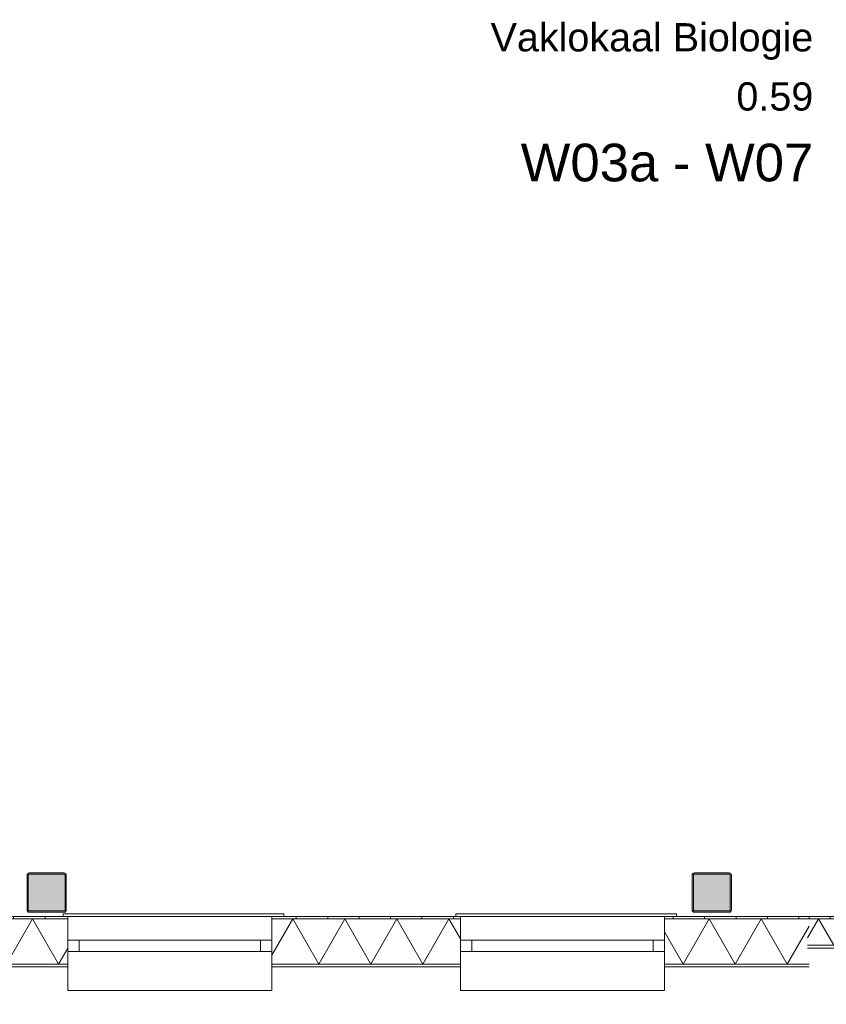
# Model space of a CAD drawing. Header units: millimetres. Extents: x -850 to 154668, y -80343 to 71019.
# Tile 51 of 147: x 53439 to 58575, y -559 to 5715. Entities that reach past the tile are written whole.
import ezdxf
from ezdxf.enums import TextEntityAlignment as Align

# ---------------------------------------------------------------- set-up
doc = ezdxf.new("R2010")
doc.units = ezdxf.units.MM
doc.header["$MEASUREMENT"] = 0
for name, color, linetype in [('New_21 Buitenwanden', 7, 'Continuous'), ('New_21 Buitenwanden Deuren', 7, 'Continuous'), ('New_21 Buitenwanden Doorsnede-arcering', 7, 'Continuous'), ('New_21 Buitenwanden Laagscheidingslijnen', 7, 'Continuous'), ('New_21 Buitenwanden Ramen', 7, 'Continuous'), ('New_23 Vloeren', 7, 'Continuous'), ('New_Z Ruimtefuncties', 7, 'Continuous'), ('New_Z Ruimtefuncties Zone omranding', 7, 'Continuous'), ('New_Z Ruimtefuncties Zone tekst', 7, 'Continuous'), ('S-COLS-____-OTLN.RVT S', 7, 'Continuous'), ('S-COLS-____-OTLN.RVT S 2D arcering', 7, 'Continuous')]:
    doc.layers.add(name, color=color, linetype=linetype)
doc.styles.add('GENERATED_STYLE_1', font='arial.ttf')
doc.styles.add('GENERATED_STYLE_2', font='arial.ttf')
pattern_1 = [(90, (0, 0), (-200, 0), [])]

# ---------------------------------------------------------------- blocks, each defined once
blk = doc.blocks.new('Vaklokaal Biologie_0.59_1_1', base_point=(57496.2, 5168))
at = {"layer": 'New_Z Ruimtefuncties Zone tekst', "color": 2, "lineweight": 0}
for tag, height, style, p in [('DUMMY_938', 180, 'GENERATED_STYLE_1', (58491.8, 5733.7)), ('ROOM_NAME', 180, 'GENERATED_STYLE_1', (58491.8, 5692.5)), ('DUMMY_939', 180, 'GENERATED_STYLE_1', (58491.8, 5356.5)), ('ROOM_NUMBER', 180, 'GENERATED_STYLE_1', (58491.8, 5315.4)), ('stWallCovering', 240, 'GENERATED_STYLE_2', (58491.8, 4924.5))]:
    blk.add_attdef(tag, text='', height=height, dxfattribs=dict(at, style=style)).set_placement(p, align=Align.TOP_RIGHT)
at = {"layer": 'New_Z Ruimtefuncties Zone tekst', "color": 2, "lineweight": 0, "style": 'GENERATED_STYLE_2'}
blk.add_attdef('DUMMY_940', text='', height=240, dxfattribs=at).set_placement((56500.5, 4979.4), align=Align.TOP_LEFT)
blk = doc.blocks.new('Slab_1_1', base_point=(0, 17060))
at = {"layer": 'New_23 Vloeren', "color": 7, "linetype": 'Continuous', "lineweight": 0, "flags": 128}
blk.add_lwpolyline([(0, 17060), (25600, 17060), (25600, 17539.8), (30060, 17539.8), (30060, 0), (44257.3, 0), (99110, 0), (99110, 26125), (78570.2, 26125), (78570.2, 30220), (61804.1, 30220), (61804.1, 33195.8), (50070.2, 33195.8), (50070.2, 36555.1), (42600, 36555.1), (42600, 38994.9), (31200.9, 38994.9), (31200.9, 49880), (25600, 49880), (25600, 70460), (0, 70460)], close=True, dxfattribs=at)
blk = doc.blocks.new('*X778')
at = {"layer": 'New_21 Buitenwanden Doorsnede-arcering', "linetype": 'Continuous', "lineweight": 0, "true_color": 0xe9ebeb}
blk.add_hatch(color=254, dxfattribs=at).paths.add_polyline_path([(58650, -182.1), (58500, -182.1), (58500, -182.2), (58650, -182.2)])
blk = doc.blocks.new('*X779')
at = {"layer": 'New_21 Buitenwanden Doorsnede-arcering', "linetype": 'Continuous', "lineweight": 0, "true_color": 0xe9ebeb}
for points in [[(60035.2, -182.1), (60035.2, -182.2), (60150, -182.2), (60150, -182.1)], [(60300, -182.1), (60300, -182.2), (60310.2, -182.2), (60310.2, -182.1)]]:
    blk.add_hatch(color=254, dxfattribs=at).paths.add_polyline_path(points)
blk = doc.blocks.new('*X780')
at = {"layer": 'New_21 Buitenwanden Doorsnede-arcering', "linetype": 'Continuous', "lineweight": 0, "true_color": 0xe9ebeb}
blk.add_hatch(color=254, dxfattribs=at).paths.add_polyline_path([(58650, -15), (58500, -15), (58500, -15.1), (58650, -15.1)])
blk = doc.blocks.new('*X781')
at = {"layer": 'New_21 Buitenwanden Doorsnede-arcering', "linetype": 'Continuous', "lineweight": 0, "true_color": 0xe9ebeb}
for points in [[(60150, -15), (60035.2, -15), (60035.2, -15.1), (60150, -15.1)], [(60310.2, -15), (60300, -15), (60300, -15.1), (60310.2, -15.1)]]:
    blk.add_hatch(color=254, dxfattribs=at).paths.add_polyline_path(points)
blk = doc.blocks.new('*X782')
at = {"layer": 'New_21 Buitenwanden Doorsnede-arcering', "color": 254, "linetype": 'Continuous', "lineweight": 0, "true_color": 0xe9ebeb}
for p, q in [((58456, -135.3), (58525.4, -15.1)), ((58621.8, -182.1), (58525.4, -15.1)), ((58621.8, -182.1), (58718.3, -15.1)), ((58735.2, -44.5), (58718.3, -15.1))]:
    blk.add_line(p, q, dxfattribs=at)
blk = doc.blocks.new('*X783')
at = {"layer": 'New_21 Buitenwanden Doorsnede-arcering', "color": 254, "linetype": 'Continuous', "lineweight": 0, "true_color": 0xe9ebeb}
for p, q in [((60035.2, -72), (60068.1, -15.1)), ((60164.5, -182.1), (60068.1, -15.1)), ((60164.5, -182.1), (60260.9, -15.1)), ((60310.2, -100.5), (60260.9, -15.1))]:
    blk.add_line(p, q, dxfattribs=at)
blk = doc.blocks.new('D1 bl 22')
at = {"layer": 'New_21 Buitenwanden Deuren', "color": 1, "linetype": 'Continuous', "lineweight": 0}
for p, q in [((650, 0), (-605.7, 336.5)), ((650, 0), (-650, 0)), ((-650, -40.1), (-650, -72)), ((-650, -40.1), (-650, -72)), ((650, -40.1), (650, -72)), ((650, -40.1), (650, -72)), ((-650, -72), (-650, -207.1)), ((-650, -72), (-650, -207.1)), ((650, -72), (650, -207.1)), ((650, -72), (650, -207.1)), ((-650, -222.2), (-675, -222.2)), ((-650, -222.2), (-675, -222.2)), ((-650, -207.1), (-650, -222.2)), ((-650, -207.1), (-650, -222.2)), ((650, -207.1), (650, -222.2)), ((650, -207.1), (650, -222.2)), ((650, -222.2), (675, -222.2)), ((650, -222.2), (675, -222.2))]:
    blk.add_line(p, q, dxfattribs=at)
at = {"layer": 'New_21 Buitenwanden Deuren', "color": 9, "linetype": 'Continuous', "lineweight": 0}
for p, q in [((-650, -22), (-650, -40)), ((-650, -22), (-650, -40)), ((-650, -40), (-650, -40.1)), ((-650, -40), (-650, -40.1)), ((650, -22), (650, -40)), ((650, -22), (650, -40)), ((650, -40), (650, -40.1)), ((650, -40), (650, -40.1))]:
    blk.add_line(p, q, dxfattribs=at)
at = {"layer": 'New_21 Buitenwanden Deuren', "color": 1, "linetype": 'Continuous', "lineweight": 0}
blk.add_arc((650, 0), 1300, 165, 180, dxfattribs=at)
blk = doc.blocks.new('Wall_169_1', base_point=(58456, 0))
at = {"layer": 'New_21 Buitenwanden Doorsnede-arcering', "linetype": 'Continuous', "lineweight": 0, "true_color": 0xe9ebeb}
h = blk.add_hatch(dxfattribs=at)
h.set_pattern_fill('930_Lijnen_vert_200_0001', color=254, style=0, pattern_type=2)
h.set_pattern_definition(pattern_1)
h.paths.add_polyline_path([(58456, 0), (58456, -15), (58735.2, -15), (58735.2, 0)])
h = blk.add_hatch(dxfattribs=at)
h.set_pattern_fill('930_Lijnen_vert_200_0001', color=254, style=0, pattern_type=2)
h.set_pattern_definition(pattern_1)
h.paths.add_polyline_path([(60035.2, 0), (60035.2, -15), (60310.2, -15), (60310.2, 0)])
at = {"layer": 'New_21 Buitenwanden', "color": 8, "linetype": 'Continuous', "lineweight": 0, "true_color": 0x778488}
for p, q in [((58735.2, 0), (58710.2, 0)), ((58735.2, -15.1), (58735.2, 0)), ((58735.2, -150.2), (58735.2, -15.1)), ((60035.2, 0), (60060.2, 0)), ((60035.2, -15.1), (60035.2, 0)), ((60035.2, -150.2), (60035.2, -15.1)), ((58735.2, -182.1), (58735.2, -150.2)), ((58735.2, -182.2), (58735.2, -182.1)), ((58735.2, -200.2), (58735.2, -182.2)), ((60035.2, -182.1), (60035.2, -150.2)), ((60035.2, -182.2), (60035.2, -182.1)), ((60035.2, -200.2), (60035.2, -182.2))]:
    blk.add_line(p, q, dxfattribs=at)
at = {"layer": 'New_21 Buitenwanden', "color": 8, "linetype": 'Continuous', "lineweight": 0, "true_color": 0x778488, "flags": 128}
for points in [[(58735.2, 0), (58456, 0)], [(60310.2, 0), (60035.2, 0)], [(60310.2, -182.2), (60310.2, -182.1)], [(60310.2, -200.2), (60310.2, -182.2)], [(58456, -200.2), (58735.2, -200.2)], [(60035.2, -200.2), (60310.2, -200.2)]]:
    blk.add_lwpolyline(points, dxfattribs=at)
at = {"layer": 'New_21 Buitenwanden Laagscheidingslijnen', "color": 8, "linetype": 'Continuous', "lineweight": 0, "true_color": 0x778488}
for p, q in [((58735.2, -15), (58456, -15)), ((58735.2, -15.1), (58456, -15.1)), ((60310.2, -15), (60035.2, -15)), ((60310.2, -15.1), (60035.2, -15.1)), ((58456, -182.1), (58735.2, -182.1)), ((58456, -182.2), (58735.2, -182.2)), ((60035.2, -182.1), (60310.2, -182.1)), ((60035.2, -182.2), (60310.2, -182.2))]:
    blk.add_line(p, q, dxfattribs=at)
at = {"layer": 'New_21 Buitenwanden', "color": 8, "lineweight": 0, "true_color": 0x778488}
for name in ['*X782', '*X780', '*X781', '*X783', '*X778', '*X779']:
    blk.add_blockref(name, (0, 0), dxfattribs=at)
at = {"layer": 'New_21 Buitenwanden Deuren', "color": 1, "linetype": 'Continuous', "lineweight": 0, "zscale": 1000, "rotation": 180}
blk.add_blockref('D1 bl 22', (59385.2, -222.2), dxfattribs=at)
blk = doc.blocks.new('*X788')
at = {"layer": 'New_21 Buitenwanden Doorsnede-arcering', "linetype": 'Continuous', "lineweight": 0, "true_color": 0xe9ebeb}
for points in [[(51750, -302.1), (51600, -302.1), (51600, -302.2), (51750, -302.2)], [(52050, -302.1), (51900, -302.1), (51900, -302.2), (52050, -302.2)], [(52350, -302.1), (52200, -302.1), (52200, -302.2), (52350, -302.2)], [(52650, -302.1), (52500, -302.1), (52500, -302.2), (52650, -302.2)], [(52950, -302.1), (52800, -302.1), (52800, -302.2), (52950, -302.2)], [(53250, -302.1), (53100, -302.1), (53100, -302.2), (53250, -302.2)], [(53550, -302.1), (53400, -302.1), (53400, -302.2), (53550, -302.2)], [(53700, -302.1), (53700, -302.2), (53745, -302.2), (53745, -302.1)]]:
    blk.add_hatch(color=254, dxfattribs=at).paths.add_polyline_path(points)
blk = doc.blocks.new('*X789')
at = {"layer": 'New_21 Buitenwanden Doorsnede-arcering', "linetype": 'Continuous', "lineweight": 0, "true_color": 0xe9ebeb}
for points in [[(55045, -302.1), (55045, -302.2), (55050, -302.2), (55050, -302.1)], [(55350, -302.1), (55200, -302.1), (55200, -302.2), (55350, -302.2)], [(55650, -302.1), (55500, -302.1), (55500, -302.2), (55650, -302.2)], [(55950, -302.1), (55800, -302.1), (55800, -302.2), (55950, -302.2)], [(56100, -302.1), (56100, -302.2), (56245.2, -302.2), (56245.2, -302.1)]]:
    blk.add_hatch(color=254, dxfattribs=at).paths.add_polyline_path(points)
blk = doc.blocks.new('*X790')
at = {"layer": 'New_21 Buitenwanden Doorsnede-arcering', "linetype": 'Continuous', "lineweight": 0, "true_color": 0xe9ebeb}
for points in [[(57750, -302.1), (57600, -302.1), (57600, -302.2), (57750, -302.2)], [(58050, -302.1), (57900, -302.1), (57900, -302.2), (58050, -302.2)], [(58350, -302.1), (58200, -302.1), (58200, -302.2), (58350, -302.2)]]:
    blk.add_hatch(color=254, dxfattribs=at).paths.add_polyline_path(points)
blk = doc.blocks.new('*X793')
at = {"layer": 'New_21 Buitenwanden Doorsnede-arcering', "linetype": 'Continuous', "lineweight": 0, "true_color": 0xe9ebeb}
for points in [[(51750, -15), (51600, -15), (51600, -15.1), (51750, -15.1)], [(52050, -15), (51900, -15), (51900, -15.1), (52050, -15.1)], [(52350, -15), (52200, -15), (52200, -15.1), (52350, -15.1)], [(52650, -15), (52500, -15), (52500, -15.1), (52650, -15.1)], [(52950, -15), (52800, -15), (52800, -15.1), (52950, -15.1)], [(53250, -15), (53100, -15), (53100, -15.1), (53250, -15.1)], [(53550, -15), (53400, -15), (53400, -15.1), (53550, -15.1)], [(53745, -15), (53700, -15), (53700, -15.1), (53745, -15.1)]]:
    blk.add_hatch(color=254, dxfattribs=at).paths.add_polyline_path(points)
blk = doc.blocks.new('*X794')
at = {"layer": 'New_21 Buitenwanden Doorsnede-arcering', "linetype": 'Continuous', "lineweight": 0, "true_color": 0xe9ebeb}
for points in [[(55045, -15), (55045, -15.1), (55050, -15.1), (55050, -15)], [(55350, -15), (55200, -15), (55200, -15.1), (55350, -15.1)], [(55650, -15), (55500, -15), (55500, -15.1), (55650, -15.1)], [(55950, -15), (55800, -15), (55800, -15.1), (55950, -15.1)], [(56100, -15), (56100, -15.1), (56245.2, -15.1), (56245.2, -15)]]:
    blk.add_hatch(color=254, dxfattribs=at).paths.add_polyline_path(points)
blk = doc.blocks.new('*X795')
at = {"layer": 'New_21 Buitenwanden Doorsnede-arcering', "linetype": 'Continuous', "lineweight": 0, "true_color": 0xe9ebeb}
for points in [[(57600, -15.1), (57750, -15.1), (57750, -15), (57600, -15)], [(57900, -15.1), (58050, -15.1), (58050, -15), (57900, -15)], [(58200, -15.1), (58350, -15.1), (58350, -15), (58200, -15)]]:
    blk.add_hatch(color=254, dxfattribs=at).paths.add_polyline_path(points)
blk = doc.blocks.new('*X798')
at = {"layer": 'New_21 Buitenwanden Doorsnede-arcering', "color": 254, "linetype": 'Continuous', "lineweight": 0, "true_color": 0xe9ebeb}
for p, q in [((51520, -36.8), (51532.6, -15.1)), ((51698.3, -302.1), (51532.6, -15.1)), ((51698.3, -302.1), (51864, -15.1)), ((52029.7, -302.1), (51864, -15.1)), ((52029.7, -302.1), (52195.4, -15.1)), ((52361.1, -302.1), (52195.4, -15.1)), ((52361.1, -302.1), (52526.8, -15.1)), ((52692.4, -302.1), (52526.8, -15.1)), ((52692.4, -302.1), (52858.1, -15.1)), ((53023.8, -302.1), (52858.1, -15.1)), ((53023.8, -302.1), (53189.5, -15.1)), ((53355.2, -302.1), (53189.5, -15.1)), ((53355.2, -302.1), (53520.9, -15.1)), ((53686.6, -302.1), (53520.9, -15.1)), ((53686.6, -302.1), (53745, -201))]:
    blk.add_line(p, q, dxfattribs=at)
blk = doc.blocks.new('*X799')
at = {"layer": 'New_21 Buitenwanden Doorsnede-arcering', "color": 254, "linetype": 'Continuous', "lineweight": 0, "true_color": 0xe9ebeb}
for p, q in [((55045, -245.4), (55177.9, -15.1)), ((55343.6, -302.1), (55177.9, -15.1)), ((55343.6, -302.1), (55509.3, -15.1)), ((55675, -302.1), (55509.3, -15.1)), ((55675, -302.1), (55840.7, -15.1)), ((56006.4, -302.1), (55840.7, -15.1)), ((56006.4, -302.1), (56172.1, -15.1)), ((56245.2, -141.7), (56172.1, -15.1))]:
    blk.add_line(p, q, dxfattribs=at)
blk = doc.blocks.new('*X800')
at = {"layer": 'New_21 Buitenwanden Doorsnede-arcering', "color": 254, "linetype": 'Continuous', "lineweight": 0, "true_color": 0xe9ebeb}
for p, q in [((57663.4, -302.1), (57829.1, -15.1)), ((57994.8, -302.1), (57829.1, -15.1)), ((57994.8, -302.1), (58160.5, -15.1)), ((58326.2, -302.1), (58160.5, -15.1)), ((58326.2, -302.1), (58466, -59.9)), ((57663.4, -302.1), (57545.2, -97.4))]:
    blk.add_line(p, q, dxfattribs=at)
blk = doc.blocks.new('R1 22_7')
at = {"layer": 'New_21 Buitenwanden Ramen', "color": 1, "linetype": 'Continuous', "lineweight": 0}
for p, q in [((-725, 150.2), (-725, 168.2)), ((-725, 168.2), (680, 168.2)), ((-650, 150.2), (-680, 150.2)), ((-650, 150.2), (-680, 150.2)), ((-650, 135.2), (-650, 150.2)), ((-650, 135.2), (-650, 150.2)), ((-650, 0), (-650, 135.1)), ((-650, 0), (-650, 135.1)), ((650, 135.2), (650, 150.2)), ((650, 135.2), (650, 150.2)), ((650, 150.2), (680, 150.2)), ((650, 150.2), (680, 150.2)), ((650, 0), (650, 135.1)), ((650, 0), (650, 135.1)), ((680, 168.2), (680, 150.2)), ((-650, 0), (-577, 0)), ((-650, -72), (-650, 0)), ((-650, -72), (-650, 0)), ((-577, 0), (-577, -72)), ((-577, 0), (577, 0)), ((577, -72), (577, 0)), ((577, 0), (650, 0)), ((650, -72), (650, 0)), ((650, -72), (650, 0)), ((-577, -72), (-650, -72)), ((-650, -152), (-650, -72)), ((577, -72), (-577, -72)), ((650, -72), (577, -72)), ((650, -152), (650, -72)), ((-650, -170), (-650, -320)), ((650, -320), (650, -170)), ((-650, -320), (650, -320))]:
    blk.add_line(p, q, dxfattribs=at)
at = {"layer": 'New_21 Buitenwanden Ramen', "color": 9, "linetype": 'Continuous', "lineweight": 0}
for p, q in [((-650, 150.2), (650, 150.2)), ((-650, 135.1), (-650, 135.2)), ((-650, 135.1), (-650, 135.2)), ((650, 135.1), (650, 135.2)), ((650, 135.1), (650, 135.2)), ((-650, -170), (-650, -152)), ((650, -170), (650, -152))]:
    blk.add_line(p, q, dxfattribs=at)
blk = doc.blocks.new('Wall_170_1', base_point=(45795, 0))
at = {"layer": 'New_21 Buitenwanden Doorsnede-arcering', "linetype": 'Continuous', "lineweight": 0, "true_color": 0xe9ebeb}
h = blk.add_hatch(dxfattribs=at)
h.set_pattern_fill('930_Lijnen_vert_200_0001', color=254, style=0, pattern_type=2)
h.set_pattern_definition(pattern_1)
h.paths.add_polyline_path([(53745, 0), (51520, 0), (51520, -15), (53745, -15)])
h = blk.add_hatch(dxfattribs=at)
h.set_pattern_fill('930_Lijnen_vert_200_0001', color=254, style=0, pattern_type=2)
h.set_pattern_definition(pattern_1)
h.paths.add_polyline_path([(56245.2, 0), (55045, 0), (55045, -15), (56245.2, -15)])
h = blk.add_hatch(dxfattribs=at)
h.set_pattern_fill('930_Lijnen_vert_200_0001', color=254, style=0, pattern_type=2)
h.set_pattern_definition(pattern_1)
h.paths.add_polyline_path([(58466, 0), (57545.2, 0), (57545.2, -15), (58466, -15)])
at = {"layer": 'New_21 Buitenwanden', "color": 8, "linetype": 'Continuous', "lineweight": 0, "true_color": 0x778488}
for p, q in [((53745, 0), (53715, 0)), ((53745, -15), (53745, 0)), ((53745, -15.1), (53745, -15)), ((53745, -150.2), (53745, -15.1)), ((55045, 0), (55075, 0)), ((55045, -15), (55045, 0)), ((55045, -15.1), (55045, -15)), ((55045, -150.2), (55045, -15.1)), ((56245.2, 0), (56215.2, 0)), ((56245.2, -15), (56245.2, 0)), ((56245.2, -15.1), (56245.2, -15)), ((56245.2, -150.2), (56245.2, -15.1)), ((57545.2, 0), (57575.2, 0)), ((57545.2, -15), (57545.2, 0)), ((57545.2, -15.1), (57545.2, -15)), ((57545.2, -150.2), (57545.2, -15.1)), ((53745, -222.2), (53745, -150.2)), ((55045, -222.2), (55045, -150.2)), ((56245.2, -222.2), (56245.2, -150.2)), ((57545.2, -222.2), (57545.2, -150.2)), ((53745, -302.2), (53745, -222.2)), ((55045, -302.2), (55045, -222.2)), ((56245.2, -302.2), (56245.2, -222.2)), ((57545.2, -302.2), (57545.2, -222.2)), ((53745, -320.2), (53745, -302.2)), ((55045, -320.2), (55045, -302.2)), ((56245.2, -320.2), (56245.2, -302.2)), ((57545.2, -320.2), (57545.2, -302.2))]:
    blk.add_line(p, q, dxfattribs=at)
at = {"layer": 'New_21 Buitenwanden', "color": 8, "linetype": 'Continuous', "lineweight": 0, "true_color": 0x778488, "flags": 128}
for points in [[(53745, 0), (51520, 0)], [(56245.2, 0), (55045, 0)], [(58466, 0), (57545.2, 0)], [(58466, -15), (58466, 0)], [(58466, -15.1), (58466, -15)], [(51520, -320.2), (53745, -320.2)], [(55045, -320.2), (56245.2, -320.2)], [(57545.2, -320.2), (58466, -320.2)]]:
    blk.add_lwpolyline(points, dxfattribs=at)
at = {"layer": 'New_21 Buitenwanden Laagscheidingslijnen', "color": 8, "linetype": 'Continuous', "lineweight": 0, "true_color": 0x778488}
for p, q in [((53745, -15), (51520, -15)), ((53745, -15.1), (51520, -15.1)), ((56245.2, -15), (55045, -15)), ((56245.2, -15.1), (55045, -15.1)), ((58466, -15), (57545.2, -15)), ((58466, -15.1), (57545.2, -15.1)), ((51520, -302.1), (53745, -302.1)), ((51520, -302.2), (53745, -302.2)), ((55045, -302.1), (56245.2, -302.1)), ((55045, -302.2), (56245.2, -302.2)), ((57545.2, -302.1), (58466, -302.1)), ((57545.2, -302.2), (58466, -302.2))]:
    blk.add_line(p, q, dxfattribs=at)
at = {"layer": 'New_21 Buitenwanden', "color": 8, "lineweight": 0, "true_color": 0x778488}
for name in ['*X798', '*X793', '*X794', '*X799', '*X800', '*X795', '*X788', '*X789', '*X790']:
    blk.add_blockref(name, (0, 0), dxfattribs=at)
at = {"layer": 'New_21 Buitenwanden Ramen', "color": 1, "linetype": 'Continuous', "lineweight": 0, "xscale": -1, "zscale": 1000}
for p in [(54395, -150.2), (56895.2, -150.2)]:
    blk.add_blockref('R1 22_7', p, dxfattribs=at)
blk = doc.blocks.new('Column 87[87]_1', base_point=(0.5, 3))
at = {"layer": 'S-COLS-____-OTLN.RVT S 2D arcering', "linetype": 'Continuous', "lineweight": 0, "true_color": 0x778488}
h = blk.add_hatch(color=8, dxfattribs=at)
h.paths.add_polyline_path([(53485.5, 41), (53486.5, 36), (53489.3, 31.8), (53493.5, 28.9), (53498.5, 28), (53722.5, 28), (53727.5, 28.9), (53731.7, 31.8), (53734.5, 36), (53735.5, 41), (53735.5, 265), (53734.5, 269.9), (53731.7, 274.1), (53727.5, 277), (53722.5, 278), (53498.5, 278), (53493.5, 277), (53489.3, 274.1), (53486.5, 269.9), (53485.5, 265)])
h.paths.add_polyline_path([(53722.5, 36), (53498.5, 36), (53496.6, 36.3), (53495, 37.4), (53493.9, 39), (53493.5, 41), (53493.5, 265), (53493.9, 266.9), (53495, 268.5), (53496.6, 269.6), (53498.5, 270), (53722.5, 270), (53724.4, 269.6), (53726.1, 268.5), (53727.1, 266.9), (53727.5, 265), (53727.5, 41), (53727.1, 39), (53726.1, 37.4), (53724.4, 36.3)], flags=0)
blk.add_hatch(color=8, dxfattribs=at).paths.add_polyline_path([(53722.5, 270), (53498.5, 270), (53496.6, 269.6), (53495, 268.5), (53493.9, 266.9), (53493.5, 265), (53493.5, 41), (53493.9, 39), (53495, 37.4), (53496.6, 36.3), (53498.5, 36), (53722.5, 36), (53724.4, 36.3), (53726.1, 37.4), (53727.1, 39), (53727.5, 41), (53727.5, 265), (53727.1, 266.9), (53726.1, 268.5), (53724.4, 269.6)])
at = {"layer": 'S-COLS-____-OTLN.RVT S', "color": 1, "linetype": 'Continuous', "lineweight": 0}
for p, q in [((53486.5, 269.9), (53485.5, 265)), ((53485.5, 265), (53485.5, 41)), ((53489.3, 274.1), (53486.5, 269.9)), ((53493.5, 277), (53489.3, 274.1)), ((53498.5, 278), (53493.5, 277)), ((53493.5, 265), (53493.9, 266.9)), ((53493.5, 41), (53493.5, 265)), ((53493.9, 266.9), (53495, 268.5)), ((53495, 268.5), (53496.6, 269.6)), ((53496.6, 269.6), (53498.5, 270)), ((53722.5, 278), (53498.5, 278)), ((53498.5, 270), (53722.5, 270)), ((53727.5, 277), (53722.5, 278)), ((53722.5, 270), (53724.4, 269.6)), ((53724.4, 269.6), (53726.1, 268.5)), ((53726.1, 268.5), (53727.1, 266.9)), ((53727.1, 266.9), (53727.5, 265)), ((53731.7, 274.1), (53727.5, 277)), ((53727.5, 265), (53727.5, 41)), ((53734.5, 269.9), (53731.7, 274.1)), ((53735.5, 265), (53734.5, 269.9)), ((53735.5, 41), (53735.5, 265)), ((53485.5, 41), (53486.5, 36)), ((53486.5, 36), (53489.3, 31.8)), ((53489.3, 31.8), (53493.5, 28.9)), ((53493.9, 39), (53493.5, 41)), ((53493.5, 28.9), (53498.5, 28)), ((53495, 37.4), (53493.9, 39)), ((53496.6, 36.3), (53495, 37.4)), ((53498.5, 36), (53496.6, 36.3)), ((53722.5, 36), (53498.5, 36)), ((53498.5, 28), (53722.5, 28)), ((53724.4, 36.3), (53722.5, 36)), ((53722.5, 28), (53727.5, 28.9)), ((53726.1, 37.4), (53724.4, 36.3)), ((53727.1, 39), (53726.1, 37.4)), ((53727.5, 41), (53727.1, 39)), ((53727.5, 28.9), (53731.7, 31.8)), ((53731.7, 31.8), (53734.5, 36)), ((53734.5, 36), (53735.5, 41))]:
    blk.add_line(p, q, dxfattribs=at)
blk = doc.blocks.new('Column 88[88]_1', base_point=(0.5, 3))
at = {"layer": 'S-COLS-____-OTLN.RVT S 2D arcering', "linetype": 'Continuous', "lineweight": 0, "true_color": 0x778488}
h = blk.add_hatch(color=8, dxfattribs=at)
h.paths.add_polyline_path([(57720.5, 41), (57721.5, 36), (57724.3, 31.8), (57728.5, 28.9), (57733.5, 28), (57957.5, 28), (57962.5, 28.9), (57966.7, 31.8), (57969.5, 36), (57970.5, 41), (57970.5, 265), (57969.5, 269.9), (57966.7, 274.1), (57962.5, 277), (57957.5, 278), (57733.5, 278), (57728.5, 277), (57724.3, 274.1), (57721.5, 269.9), (57720.5, 265)])
h.paths.add_polyline_path([(57957.5, 36), (57733.5, 36), (57731.6, 36.3), (57730, 37.4), (57728.9, 39), (57728.5, 41), (57728.5, 265), (57728.9, 266.9), (57730, 268.5), (57731.6, 269.6), (57733.5, 270), (57957.5, 270), (57959.4, 269.6), (57961.1, 268.5), (57962.1, 266.9), (57962.5, 265), (57962.5, 41), (57962.1, 39), (57961.1, 37.4), (57959.4, 36.3)], flags=0)
blk.add_hatch(color=8, dxfattribs=at).paths.add_polyline_path([(57957.5, 270), (57733.5, 270), (57731.6, 269.6), (57730, 268.5), (57728.9, 266.9), (57728.5, 265), (57728.5, 41), (57728.9, 39), (57730, 37.4), (57731.6, 36.3), (57733.5, 36), (57957.5, 36), (57959.4, 36.3), (57961.1, 37.4), (57962.1, 39), (57962.5, 41), (57962.5, 265), (57962.1, 266.9), (57961.1, 268.5), (57959.4, 269.6)])
at = {"layer": 'S-COLS-____-OTLN.RVT S', "color": 1, "linetype": 'Continuous', "lineweight": 0}
for p, q in [((57721.5, 269.9), (57720.5, 265)), ((57720.5, 265), (57720.5, 41)), ((57724.3, 274.1), (57721.5, 269.9)), ((57728.5, 277), (57724.3, 274.1)), ((57733.5, 278), (57728.5, 277)), ((57728.5, 265), (57728.9, 266.9)), ((57728.5, 41), (57728.5, 265)), ((57728.9, 266.9), (57730, 268.5)), ((57730, 268.5), (57731.6, 269.6)), ((57731.6, 269.6), (57733.5, 270)), ((57957.5, 278), (57733.5, 278)), ((57733.5, 270), (57957.5, 270)), ((57962.5, 277), (57957.5, 278)), ((57957.5, 270), (57959.4, 269.6)), ((57959.4, 269.6), (57961.1, 268.5)), ((57961.1, 268.5), (57962.1, 266.9)), ((57962.1, 266.9), (57962.5, 265)), ((57966.7, 274.1), (57962.5, 277)), ((57962.5, 265), (57962.5, 41)), ((57969.5, 269.9), (57966.7, 274.1)), ((57970.5, 265), (57969.5, 269.9)), ((57970.5, 41), (57970.5, 265)), ((57720.5, 41), (57721.5, 36)), ((57721.5, 36), (57724.3, 31.8)), ((57724.3, 31.8), (57728.5, 28.9)), ((57728.9, 39), (57728.5, 41)), ((57728.5, 28.9), (57733.5, 28)), ((57730, 37.4), (57728.9, 39)), ((57731.6, 36.3), (57730, 37.4)), ((57733.5, 36), (57731.6, 36.3)), ((57957.5, 36), (57733.5, 36)), ((57733.5, 28), (57957.5, 28)), ((57959.4, 36.3), (57957.5, 36)), ((57957.5, 28), (57962.5, 28.9)), ((57961.1, 37.4), (57959.4, 36.3)), ((57962.1, 39), (57961.1, 37.4)), ((57962.5, 41), (57962.1, 39)), ((57962.5, 28.9), (57966.7, 31.8)), ((57966.7, 31.8), (57969.5, 36)), ((57969.5, 36), (57970.5, 41))]:
    blk.add_line(p, q, dxfattribs=at)

msp = doc.modelspace()

# ---------------------------------------------------------------- linework, layer by layer
at = {"layer": 'New_Z Ruimtefuncties Zone omranding', "color": 211, "linetype": 'Continuous', "lineweight": 0, "true_color": 0xffaaff, "flags": 128}
msp.add_lwpolyline([(53735, 8850), (52635, 8850), (52635, 8550), (52635, 0), (53735, 0), (57720, 0), (57970, 0), (61435, 0), (61435, 8850), (57720, 8850)], close=True, dxfattribs=at)

# ---------------------------------------------------------------- block references
at = {"layer": 'New_21 Buitenwanden', "color": 8, "lineweight": 0, "true_color": 0x778488}
for name, p in [('Wall_170_1', (45795, 0)), ('Wall_169_1', (58456, 0))]:
    msp.add_blockref(name, p, dxfattribs=at)
at = {"layer": 'New_23 Vloeren', "color": 7, "linetype": 'Continuous', "lineweight": 0}
msp.add_blockref('Slab_1_1', (0, 17060), dxfattribs=at)
at = {"layer": 'New_Z Ruimtefuncties', "color": 2, "linetype": 'Continuous', "lineweight": 0}
msp.add_blockref('Vaklokaal Biologie_0.59_1_1', (57496.2, 5168), dxfattribs=at).add_auto_attribs({'ROOM_NAME': 'Vaklokaal Biologie', 'ROOM_NUMBER': '0.59', 'stWallCovering': 'W03a - W07'})
at = {"layer": 'S-COLS-____-OTLN.RVT S', "color": 1, "linetype": 'Continuous', "lineweight": 0}
for name in ['Column 87[87]_1', 'Column 88[88]_1']:
    msp.add_blockref(name, (0.5, 3), dxfattribs=at)

doc.saveas('drawing.dxf')
